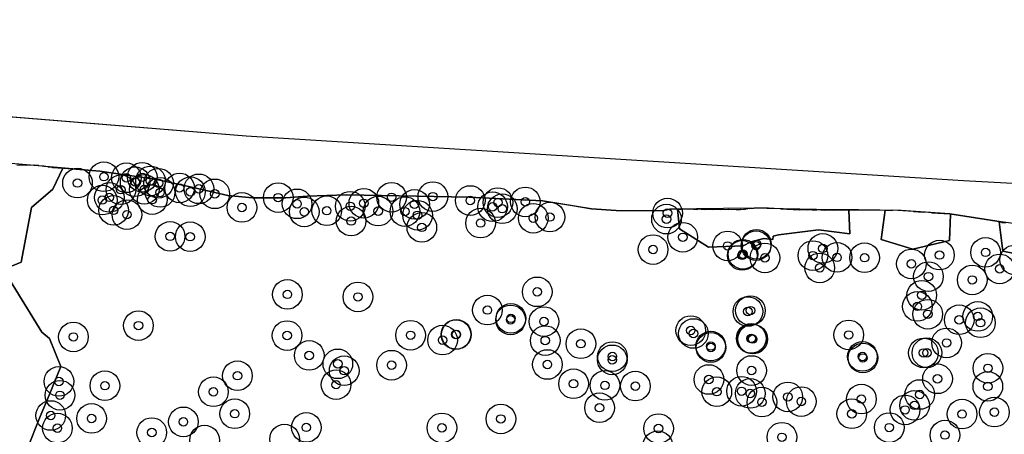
# Model space of a CAD drawing. Header units: inches. Extents: x 128668 to 131679, y 413272 to 413787.
# Tile 62 of 116: x 130219 to 130335, y 413509 to 413558. Entities that reach past the tile are written whole.
import ezdxf

# ---------------------------------------------------------------- set-up
doc = ezdxf.new("R2010")
doc.units = ezdxf.units.IN
doc.header["$MEASUREMENT"] = 0
doc.header["$PDMODE"] = 33
doc.header["$PDSIZE"] = -3
for name, color, linetype in [('Niet gedetecteerde gebieden (D-gebied) (ca. 44.659 m2)', 1, 'Continuous'), ('Onderzoeksgebied Capelsche UW (ca. 743.790 m2)', 5, 'Continuous'), ('Significante objecten binnen onderzoeksgebied', 3, 'Continuous'), ('Veiligheidsmarge objecten d.d. 230531', 6, 'Continuous'), ('Verstoorde gebieden (C-gebied) (ca. 90.096 m2)', 40, 'Continuous'), ('Vrijgegeven gebieden (A+B gebied) (ca. 609.035 m2)', 3, 'Continuous')]:
    doc.layers.add(name, color=color, linetype=linetype)

msp = doc.modelspace()

# ---------------------------------------------------------------- linework, layer by layer
at = {"layer": 'Niet gedetecteerde gebieden (D-gebied) (ca. 44.659 m2)'}
for points in [[(130171.26, 413550.66, 0), (130245.27, 413544.66, 0), (130329.94, 413539.37, 0), (130433.21, 413533.81, 0)], [(130342.32, 413533.41, 0), (130334.42, 413534.5, 0), (130328.36, 413535.43, 0), (130322.6, 413535.85, 0), (130317.57, 413535.93, 0), (130312.62, 413535.95, 0), (130304.77, 413536.13, 0), (130295.3, 413536.01, 0), (130294.39, 413535.81, 0), (130288.93, 413535.83, 0), (130286.04, 413536.05, 0), (130280.23, 413536.99, 0), (130271.59, 413537.4, 0), (130257.09, 413537.7, 0), (130252.47, 413537.52, 0), (130249.95, 413537.32, 0), (130246.01, 413537.35, 0), (130243.11, 413537.62, 0), (130239.01, 413538.57, 0), (130234.7, 413539.52, 0), (130227.97, 413540.47, 0), (130219.33, 413541.23, 0), (130210.5, 413542, 0)]]:
    msp.add_polyline3d(points, dxfattribs=at)
at = {"layer": 'Onderzoeksgebied Capelsche UW (ca. 743.790 m2)'}
msp.add_lwpolyline([(130089.54, 413558.37), (130160.34, 413551.54), (130245.27, 413544.66), (130329.94, 413539.37), (130433.21, 413533.81), (130596.45, 413525.88), (130794.34, 413521.64), (130920.33, 413521.11)], dxfattribs=at)
at = {"layer": 'Significante objecten binnen onderzoeksgebied'}
for p in [(130228.46, 413539.83), (130231.11, 413539.7), (130232.15, 413539.23), (130232.98, 413539.76), (130233.96, 413539.34), (130225.34, 413539.08), (130230.46, 413538.29), (130233.23, 413538.34), (130234.91, 413539.06), (130237.4, 413538.5), (130239.68, 413538.4), (130228.27, 413537.07), (130229.1, 413537.39), (130234.16, 413537.12), (130235.09, 413537.97), (130238.68, 413538.05), (130241.55, 413537.81), (130249.04, 413537.36), (130262.43, 413537.4), (130267.3, 413537.48), (130271.72, 413537.02), (130229.61, 413535.86), (130244.76, 413536.2), (130251.27, 413536.63), (130254.77, 413535.82), (130257.55, 413536.34), (130259.15, 413536.69), (130260.84, 413535.77), (130265.14, 413536.57), (130274.36, 413536.28), (130274.99, 413536.78), (130275.5, 413536.05), (130278.22, 413536.86), (130231.18, 413535.35), (130252.12, 413535.68), (130257.65, 413534.6), (130264.01, 413535.71), (130265.49, 413535.28), (130279.16, 413534.93), (130281.13, 413535.07), (130294.89, 413534.82), (130295.01, 413535.53), (130266, 413533.85), (130272.94, 413534.36), (130236.28, 413532.79), (130238.65, 413532.75), (130296.81, 413532.68), (130293.3, 413531.23), (130302.11, 413531.66), (130305.46, 413531.69), (130305.51, 413531.85), (130313.35, 413531.37), (130303.83, 413530.54), (130303.91, 413530.68), (130306.51, 413530.25), (130312.18, 413530.52), (130315.03, 413530.31), (130318.28, 413530.27), (130327.12, 413530.58), (130332.57, 413530.9), (130312.98, 413529.07), (130323.8, 413529.54), (130334.23, 413528.95), (130325.82, 413528.04), (130330.99, 413527.64), (130250.12, 413525.94), (130258.46, 413525.64), (130279.63, 413526.24), (130325.03, 413525.83), (130324.51, 413524.52), (130273.74, 413524.09), (130276.52, 413523.11), (130304.5, 413523.91), (130304.8, 413524.02), (130325.74, 413523.59), (130331.64, 413523.34), (130232.54, 413522.25), (130276.48, 413522.93), (130280.42, 413522.73), (130329.45, 413522.94), (130331.96, 413522.59), (130224.86, 413520.91), (130250.09, 413521.08), (130264.67, 413521.11), (130270.02, 413521.2), (130270.08, 413521.21), (130297.75, 413521.67), (130298.07, 413521.32), (130304.89, 413520.74), (130304.94, 413520.71), (130305.07, 413520.66), (130316.4, 413521.15), (130268.45, 413520.54), (130280.57, 413520.48), (130284.78, 413520.11), (130300.12, 413519.84), (130300.14, 413519.67), (130327.96, 413520.21), (130252.7, 413518.73), (130288.5, 413518.6), (130318.02, 413518.61), (130318.08, 413518.43), (130325.23, 413519.03), (130325.64, 413519.04), (130256.08, 413517.74), (130262.43, 413517.58), (130280.82, 413517.66), (130288.49, 413518.21), (130332.84, 413517.21), (130244.23, 413516.34), (130256.83, 413516.93), (130304.94, 413516.95), (130223.15, 413515.66), (130228.58, 413515.16), (130255.87, 413515.28), (130283.91, 413515.39), (130287.62, 413515.2), (130291.21, 413515.11), (130299.89, 413515.89), (130326.89, 413515.97), (130332.83, 413515.08), (130223.27, 413514.03), (130241.39, 413514.44), (130300.83, 413514.45), (130303.76, 413514.5), (130304.78, 413514.24), (130309.21, 413513.83), (130324.79, 413514.12), (130286.98, 413512.56), (130306.16, 413513.22), (130310.8, 413513.29), (130317.9, 413513.58), (130324.18, 413512.83), (130222.18, 413511.64), (130243.91, 413511.85), (130316.77, 413511.84), (130323.06, 413512.3), (130329.79, 413511.81), (130333.61, 413512.04), (130227.01, 413511.29), (130237.84, 413510.89), (130252.36, 413510.24), (130268.37, 413510.18), (130275.33, 413511.23), (130321.19, 413510.21), (130222.97, 413510.15), (130234.11, 413509.63), (130293.95, 413510.1), (130308.52, 413509.07), (130327.77, 413509.33)]:
    msp.add_point(p, dxfattribs=at)
at = {"layer": 'Veiligheidsmarge objecten d.d. 230531', "color": 6, "linetype": 'Continuous', "lineweight": 25}
for centre in [(130228.46, 413539.83), (130231.11, 413539.7), (130232.15, 413539.23), (130232.98, 413539.76), (130233.96, 413539.34), (130225.34, 413539.08), (130230.46, 413538.29), (130233.23, 413538.34), (130234.91, 413539.06), (130237.4, 413538.5), (130238.68, 413538.05), (130239.68, 413538.4), (130228.27, 413537.07), (130229.1, 413537.39), (130234.16, 413537.12), (130235.09, 413537.97), (130241.55, 413537.81), (130249.04, 413537.36), (130262.43, 413537.4), (130267.3, 413537.48), (130271.72, 413537.02), (130278.22, 413536.86), (130229.61, 413535.86), (130244.76, 413536.2), (130251.27, 413536.63), (130252.12, 413535.68), (130254.77, 413535.82), (130257.55, 413536.34), (130259.15, 413536.69), (130260.84, 413535.77), (130264.01, 413535.71), (130265.14, 413536.57), (130274.36, 413536.28), (130274.99, 413536.78), (130275.5, 413536.05), (130231.18, 413535.35), (130257.65, 413534.6), (130265.49, 413535.28), (130279.16, 413534.93), (130281.13, 413535.07), (130294.89, 413534.82), (130295.01, 413535.53), (130266, 413533.85), (130272.94, 413534.36), (130236.28, 413532.79), (130238.65, 413532.75), (130296.81, 413532.68), (130293.3, 413531.23), (130302.11, 413531.66), (130305.46, 413531.69), (130305.51, 413531.85), (130313.35, 413531.37), (130303.83, 413530.54), (130303.91, 413530.68), (130306.51, 413530.25), (130312.18, 413530.52), (130315.03, 413530.31), (130318.28, 413530.27), (130327.12, 413530.58), (130332.57, 413530.9), (130336, 413530.01), (130312.98, 413529.07), (130323.8, 413529.54), (130334.23, 413528.95), (130325.82, 413528.04), (130330.99, 413527.64), (130250.12, 413525.94), (130258.46, 413525.64), (130279.63, 413526.24), (130325.03, 413525.83), (130273.74, 413524.09), (130324.51, 413524.52), (130276.48, 413522.93), (130276.52, 413523.11), (130304.5, 413523.91), (130304.8, 413524.02), (130325.74, 413523.59), (130329.45, 413522.94), (130331.64, 413523.34), (130232.54, 413522.25), (130280.42, 413522.73), (130331.96, 413522.59), (130224.86, 413520.91), (130250.09, 413521.08), (130264.67, 413521.11), (130270.02, 413521.2), (130270.08, 413521.21), (130297.75, 413521.67), (130298.07, 413521.32), (130304.89, 413520.74), (130304.94, 413520.71), (130305.07, 413520.66), (130316.4, 413521.15), (130268.45, 413520.54), (130280.57, 413520.48), (130284.78, 413520.11), (130300.12, 413519.84), (130300.14, 413519.67), (130327.96, 413520.21), (130252.7, 413518.73), (130288.5, 413518.6), (130318.02, 413518.61), (130318.08, 413518.43), (130325.23, 413519.03), (130325.64, 413519.04), (130256.08, 413517.74), (130262.43, 413517.58), (130280.82, 413517.66), (130288.49, 413518.21), (130332.84, 413517.21), (130244.23, 413516.34), (130256.83, 413516.93), (130304.94, 413516.95), (130326.89, 413515.97), (130223.15, 413515.66), (130228.58, 413515.16), (130255.87, 413515.28), (130283.91, 413515.39), (130287.62, 413515.2), (130291.21, 413515.11), (130299.89, 413515.89), (130332.83, 413515.08), (130223.27, 413514.03), (130241.39, 413514.44), (130300.83, 413514.45), (130303.76, 413514.5), (130304.78, 413514.24), (130309.21, 413513.83), (130317.9, 413513.58), (130324.79, 413514.12), (130286.98, 413512.56), (130306.16, 413513.22), (130310.8, 413513.29), (130324.18, 413512.83), (130222.18, 413511.64), (130227.01, 413511.29), (130243.91, 413511.85), (130316.77, 413511.84), (130323.06, 413512.3), (130329.79, 413511.81), (130333.61, 413512.04), (130222.97, 413510.15), (130237.84, 413510.89), (130252.36, 413510.24), (130268.37, 413510.18), (130275.33, 413511.23), (130293.95, 413510.1), (130321.19, 413510.21), (130234.11, 413509.63), (130308.52, 413509.07), (130327.77, 413509.33), (130240.34, 413508.74), (130249.79, 413508.86), (130293.86, 413508.07)]:
    msp.add_circle(centre, 1.75, dxfattribs=at)
at = {"layer": 'Verstoorde gebieden (C-gebied) (ca. 90.096 m2)'}
for points in [[(130218.18, 413541.24), (130219.28, 413541.18), (130219.33, 413541.23), (130220.18, 413541.18), (130220.23, 413541.22), (130220.68, 413541.2), (130220.73, 413541.14), (130221.33, 413541.11), (130221.37, 413541.06), (130221.82, 413541.03), (130221.87, 413540.98), (130222.32, 413540.95), (130222.37, 413540.9), (130223.59, 413540.83), (130222.43, 413538.35), (130219.91, 413536.18), (130218.67, 413529.73), (130217.08, 413529.07)], [(130339.31, 413530.1), (130334.61, 413531.04), (130334.16, 413534.51), (130334.42, 413534.5), (130334.47, 413534.44), (130334.97, 413534.42)], [(130217.42, 413527.48), (130221.14, 413521.49), (130222.04, 413520.72), (130223.36, 413517.44), (130221.99, 413514.05), (130220.95, 413511.51), (130219.39, 413507.67), (130218.68, 413505.92), (130218.25, 413500.32)]]:
    msp.add_lwpolyline(points, dxfattribs=at)
for points in [[(130305.27, 413536.15), (130306.92, 413536.16), (130308.32, 413536.09), (130308.37, 413536.03), (130310.56, 413535.91), (130310.62, 413535.96), (130311.56, 413535.91), (130311.62, 413535.95), (130312.57, 413535.9), (130312.62, 413535.95), (130313.57, 413535.9), (130313.62, 413535.94), (130314.57, 413535.89), (130314.62, 413535.94), (130315.57, 413535.89), (130315.62, 413535.93), (130316.43, 413535.89), (130316.55, 413533.07), (130312.84, 413533.54), (130308.11, 413532.98), (130307.48, 413532.82), (130307.46, 413532.4), (130306.39, 413532.54), (130304.85, 413532.15), (130303.94, 413531.66), (130299.84, 413531.53), (130296.42, 413533.66), (130296.2, 413536.01), (130296.6, 413535.98), (130296.65, 413536.03), (130297.55, 413535.98), (130297.6, 413536.02), (130298.5, 413535.97), (130298.55, 413536.02), (130299.4, 413535.97), (130299.46, 413536.01), (130300.35, 413535.96), (130300.41, 413536.01), (130301.26, 413535.96), (130301.31, 413536.01), (130302.21, 413535.95), (130302.26, 413536), (130303.11, 413535.95), (130303.13, 413535.97), (130303.61, 413535.95), (130303.66, 413535.99), (130304.06, 413535.97), (130304.11, 413536.02), (130304.26, 413536.01), (130304.31, 413536.06), (130304.46, 413536.05), (130304.52, 413536.1), (130304.71, 413536.08), (130304.77, 413536.13), (130305.22, 413536.11)], [(130326.17, 413535.6), (130326.22, 413535.55), (130328.36, 413535.43), (130328.41, 413535.38), (130328.44, 413535.38), (130328.29, 413532.31), (130323.98, 413531.29), (130320.25, 413532.4), (130320.69, 413535.9), (130321.53, 413535.86), (130321.58, 413535.91), (130324.03, 413535.77), (130324.07, 413535.72), (130325.22, 413535.65), (130325.27, 413535.7), (130325.47, 413535.69), (130325.48, 413535.68)]]:
    msp.add_lwpolyline(points, close=True, dxfattribs=at)
at = {"layer": 'Vrijgegeven gebieden (A+B gebied) (ca. 609.035 m2)'}
for points in [[(130217.08, 413529.07, 0), (130218.67, 413529.73, 0), (130219.91, 413536.18, 0), (130222.43, 413538.35, 0), (130223.59, 413540.83, 0), (130222.37, 413540.9, 0), (130222.32, 413540.95, 0), (130221.87, 413540.98, 0), (130221.84, 413541.01, 0), (130227.97, 413540.47, 0), (130234.7, 413539.52, 0), (130239.01, 413538.57, 0), (130243.11, 413537.62, 0), (130246.01, 413537.35, 0), (130249.95, 413537.32, 0), (130252.47, 413537.52, 0), (130257.09, 413537.7, 0), (130271.59, 413537.4, 0), (130280.23, 413536.99, 0), (130283.76, 413536.42, 0), (130286.04, 413536.05, 0), (130288.93, 413535.83, 0), (130294.39, 413535.81, 0), (130295.3, 413536.01, 0), (130296.65, 413536.03, 0), (130296.6, 413535.98, 0), (130296.2, 413536.01, 0), (130296.42, 413533.66, 0), (130299.84, 413531.53, 0), (130303.94, 413531.66, 0), (130304.85, 413532.15, 0), (130306.39, 413532.54, 0), (130307.46, 413532.4, 0), (130307.48, 413532.82, 0), (130308.11, 413532.98, 0), (130312.84, 413533.54, 0), (130316.55, 413533.07, 0), (130316.43, 413535.89, 0), (130315.62, 413535.93, 0), (130317.57, 413535.93, 0), (130320.69, 413535.88, 0), (130320.25, 413532.4, 0), (130323.98, 413531.29, 0), (130328.29, 413532.31, 0), (130328.44, 413535.38, 0), (130328.41, 413535.38, 0), (130328.36, 413535.43, 0), (130334.42, 413534.5, 0), (130334.16, 413534.51, 0), (130334.61, 413531.04, 0), (130339.31, 413530.1, 0)], [(130218.25, 413500.32, 0), (130218.68, 413505.92, 0), (130219.39, 413507.67, 0), (130220.95, 413511.51, 0), (130221.99, 413514.05, 0), (130223.36, 413517.44, 0), (130222.04, 413520.72, 0), (130221.14, 413521.49, 0), (130217.42, 413527.48, 0)]]:
    msp.add_polyline3d(points, dxfattribs=at)

doc.saveas('drawing.dxf')
